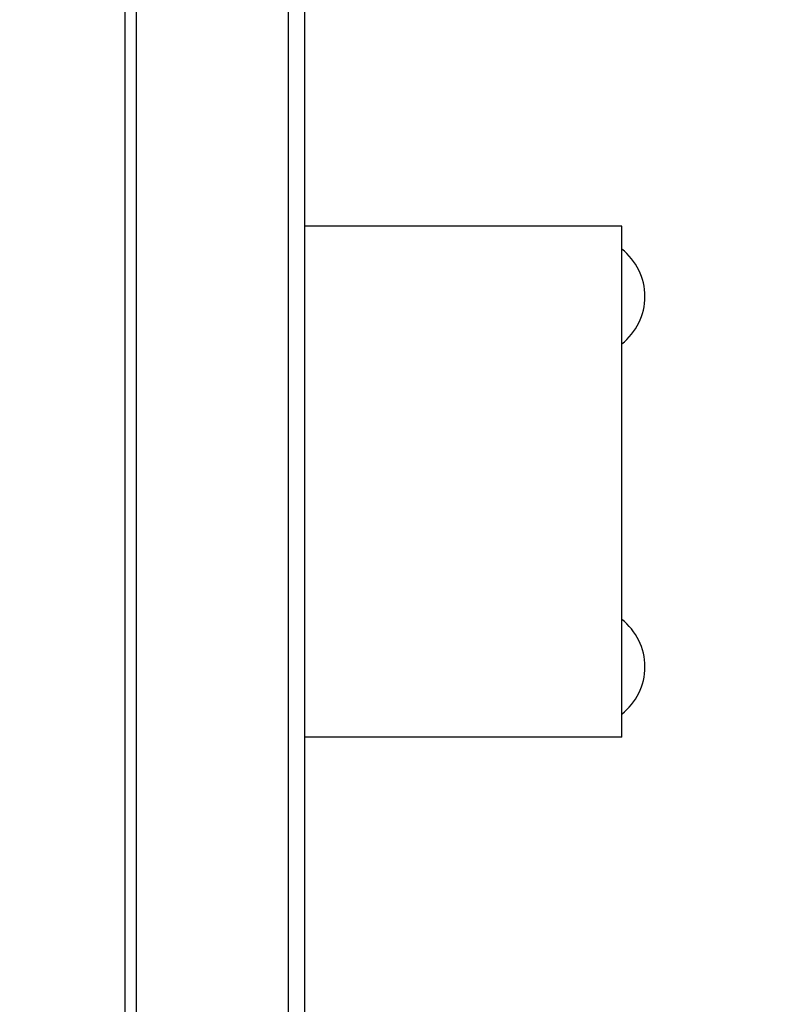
# Model space of a CAD drawing. Header units: inches. Extents: x 0.2 to 16.8, y 0.2 to 10.8.
# Tile 18 of 35: x 10.054 to 10.465, y 5.211 to 5.742. Entities that reach past the tile are written whole.
import ezdxf

# ---------------------------------------------------------------- set-up
doc = ezdxf.new("R2010")
doc.units = ezdxf.units.IN
doc.header["$LTSCALE"] = 0.935
doc.header["$MEASUREMENT"] = 0
doc.layers.get('0').update_dxf_attribs({"linetype": 'CONTINUOUS'})
doc.layers.add('DATUMCURVES', color=7, linetype='CONTINUOUS')
doc.layers.add('DIMENSIONS', color=7, linetype='CONTINUOUS')
doc.styles.get("Standard").update_dxf_attribs({"font": 'txt', "width": 0.8})
doc.dimstyles.new('DIMSTYLE_3', dxfattribs={"dimtxt": 0.125, "dimasz": 0.18, "dimexe": 0.125, "dimexo": 0.0625, "dimgap": 0.0625, "dimtad": 0, "dimtih": 1, "dimtoh": 1, "dimzin": 4, "dimdsep": 46, "dimtxsty": 'STANDARD', "dimblk": '_FILLED', "dimblk1": '_FILLED', "dimblk2": '_FILLED', "dimcen": 0.09, "dimadec": 0, "dimazin": 0, "dimtp": 0.005, "dimtm": 0.005, "dimtfac": 1, "dimtofl": 0, "dimtmove": 0, "dimatfit": 3, "dimldrblk": '_FILLED', "dimfxl": 1, "dimtolj": 1, "dimtzin": 4, "dimarcsym": 0})

# ---------------------------------------------------------------- blocks, each defined once
blk = doc.blocks.new('_FILLED')
at = {"color": 0, "linetype": 'BYBLOCK'}
blk.add_solid([(0, 0), (-1, 0.1736111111), (-1, -0.1736111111)], dxfattribs=at)
blk = doc.blocks.new('*D16')
at = {"layer": 'DIMENSIONS', "color": 2, "linetype": 'CONTINUOUS'}
for p, q in [((10.1168069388, 8.6178688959), (11.5154282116, 8.6178688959)), ((11.3904282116, 8.6178688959), (11.3904282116, 6.2104138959)), ((11.3904282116, 3.5529588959), (11.3904282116, 5.9604138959)), ((10.1198069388, 3.5529588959), (11.5154282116, 3.5529588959))]:
    blk.add_line(p, q, dxfattribs=at)
at = {"layer": 'DIMENSIONS', "color": 2, "linetype": 'CONTINUOUS', "xscale": 0.18, "yscale": 0.18, "zscale": 0.18}
for p, rotation in [((11.3904282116, 8.6178688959), 90), ((11.3904282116, 3.5529588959), 270)]:
    blk.add_blockref('_FILLED', p, dxfattribs=dict(at, rotation=rotation))
at = {"layer": 'DIMENSIONS', "color": 2, "linetype": 'CONTINUOUS', "insert": (11.3904282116, 6.1479138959), "char_height": 0.125, "width": 1.225, "attachment_point": 2, "line_spacing_factor": 0.9}
blk.add_mtext('5.06{\\Ftxt.shx;\\W1.000000;\\H0.125000; }[128.6]', dxfattribs=at)

msp = doc.modelspace()

# ---------------------------------------------------------------- linework, layer by layer
at = {"color": 9, "linetype": 'CONTINUOUS'}
for p, q in [((10.1111710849, 4.1778688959), (10.1111710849, 8.1778688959)), ((10.1174427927, 4.1778688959), (10.1174427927, 8.1778688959)), ((10.1993522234, 4.1778688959), (10.1993522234, 8.1778688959))]:
    msp.add_line(p, q, dxfattribs=at)
at = {"color": 7, "linetype": 'CONTINUOUS'}
for p, q in [((10.2083069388, 4.1778688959), (10.2083069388, 8.1778688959)), ((10.3793069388, 5.6308588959), (10.2083069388, 5.6308588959)), ((10.3793069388, 5.3548588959), (10.3793069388, 5.6308588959)), ((10.3793069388, 5.3548588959), (10.2083069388, 5.3548588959))]:
    msp.add_line(p, q, dxfattribs=at)
at = {"layer": 'DATUMCURVES', "color": 4, "linetype": 'CONTINUOUS'}
for centre in [(10.3593069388, 5.5928588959), (10.3593069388, 5.3928588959)]:
    msp.add_arc(centre, 0.0325, 307.9885849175, 52.0114150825, dxfattribs=at)

# ---------------------------------------------------------------- dimensions: what is measured, and where the dimension line sits
at = {"layer": 'DIMENSIONS', "color": 2, "linetype": 'CONTINUOUS'}
dim = msp.add_linear_dim(base=(11.3904282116, 8.6178688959), p1=(10.0573069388, 3.5529588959), p2=(10.0543069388, 8.6178688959), angle=90, dimstyle='DIMSTYLE_3', dxfattribs=at)
dim.commit()
dim.dimension.update_dxf_attribs({"geometry": '*D16', "text_midpoint": (11.3904282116, 6.0854138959), "dimtype": 160})

doc.saveas('drawing.dxf')
